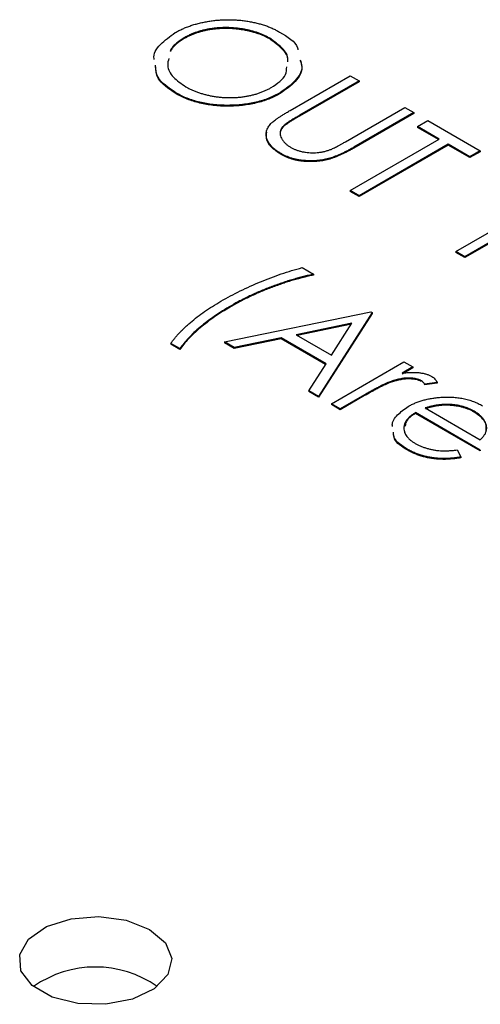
# Model space of a CAD drawing. Header units: millimetres. Extents: x 0 to 1576, y 0 to 1348.
# Tile 42 of 46: x 1381 to 1393, y 1129 to 1154. Entities that reach past the tile are written whole.
import ezdxf

# ---------------------------------------------------------------- set-up
doc = ezdxf.new("R2010")
doc.units = ezdxf.units.MM
doc.linetypes.add('SLD-Solid', pattern=[0])
doc.layers.add('SLD-0', color=179, linetype='SLD-Solid')

msp = doc.modelspace()

# ---------------------------------------------------------------- linework, layer by layer
at = {"layer": 'SLD-0', "color": 7, "linetype": 'SLD-Solid', "lineweight": 25}
for p, q in [((1385.162, 1153.095), (1385.162, 1153.074)), ((1387.293, 1153.085), (1387.293, 1153.065)), ((1387.802, 1151.285), (1389.297, 1152.148)), ((1389.297, 1152.148), (1389.519, 1152.02)), ((1389.519, 1152.02), (1388.036, 1151.164)), ((1389.519, 1151.999), (1388.036, 1151.143)), ((1389.519, 1152.02), (1389.519, 1151.999)), ((1384.954, 1151.725), (1384.954, 1151.704)), ((1387.553, 1151.728), (1387.553, 1151.707)), ((1389.178, 1150.505), (1390.661, 1151.361)), ((1390.661, 1151.361), (1390.883, 1151.232)), ((1388.036, 1151.164), (1388.036, 1151.143)), ((1390.883, 1151.232), (1389.388, 1150.37)), ((1390.883, 1151.212), (1389.388, 1150.349)), ((1390.883, 1151.232), (1390.883, 1151.212)), ((1387.717, 1150.968), (1387.717, 1150.948)), ((1390.978, 1150.884), (1391.232, 1151.031)), ((1391.518, 1150.573), (1390.978, 1150.884)), ((1390.978, 1150.884), (1390.978, 1150.864)), ((1391.5, 1150.563), (1390.978, 1150.864)), ((1391.232, 1151.031), (1392.533, 1150.28)), ((1389.297, 1149.291), (1391.518, 1150.573)), ((1389.388, 1150.37), (1389.388, 1150.349)), ((1391.74, 1150.445), (1389.519, 1149.163)), ((1391.74, 1150.424), (1389.519, 1149.142)), ((1392.279, 1150.133), (1391.74, 1150.445)), ((1391.74, 1150.445), (1391.74, 1150.424)), ((1392.279, 1150.113), (1391.74, 1150.424)), ((1387.576, 1150.211), (1387.576, 1150.19)), ((1392.533, 1150.28), (1392.279, 1150.133)), ((1392.533, 1150.259), (1392.279, 1150.113)), ((1392.279, 1150.133), (1392.279, 1150.113)), ((1392.533, 1150.28), (1392.533, 1150.259)), ((1389.519, 1149.163), (1389.297, 1149.291)), ((1389.297, 1149.291), (1389.297, 1149.27)), ((1389.519, 1149.142), (1389.297, 1149.27)), ((1389.519, 1149.163), (1389.519, 1149.142)), ((1391.93, 1147.771), (1394.151, 1149.053)), ((1394.627, 1149.071), (1392.152, 1147.642)), ((1394.627, 1149.05), (1392.152, 1147.622)), ((1391.93, 1147.771), (1391.93, 1147.75)), ((1392.152, 1147.642), (1391.93, 1147.771)), ((1392.152, 1147.622), (1391.93, 1147.75)), ((1392.152, 1147.642), (1392.152, 1147.622)), ((1388.098, 1147.372), (1388.383, 1147.207)), ((1388.383, 1147.207), (1388.383, 1147.186)), ((1386.162, 1145.522), (1389.811, 1146.272)), ((1386.332, 1146.425), (1386.332, 1146.405)), ((1389.843, 1146.254), (1388.51, 1144.166)), ((1389.843, 1146.233), (1388.51, 1144.145)), ((1389.811, 1146.272), (1389.843, 1146.254)), ((1389.843, 1146.254), (1389.843, 1146.233)), ((1389.342, 1145.986), (1387.949, 1145.699)), ((1389.327, 1145.962), (1387.975, 1145.684)), ((1388.833, 1145.189), (1389.342, 1145.986)), ((1385.052, 1145.357), (1384.83, 1145.485)), ((1384.83, 1145.485), (1384.83, 1145.464)), ((1385.052, 1145.336), (1384.83, 1145.464)), ((1386.405, 1145.382), (1386.162, 1145.522)), ((1386.162, 1145.522), (1386.162, 1145.501)), ((1386.405, 1145.361), (1386.162, 1145.501)), ((1387.574, 1145.622), (1386.405, 1145.382)), ((1387.574, 1145.602), (1386.405, 1145.361)), ((1388.696, 1144.975), (1387.574, 1145.622)), ((1387.574, 1145.622), (1387.574, 1145.602)), ((1388.686, 1144.959), (1387.574, 1145.602)), ((1387.949, 1145.699), (1388.833, 1145.189)), ((1385.052, 1145.357), (1385.052, 1145.336)), ((1386.405, 1145.382), (1386.405, 1145.361)), ((1388.269, 1144.305), (1388.696, 1144.975)), ((1388.828, 1143.983), (1390.636, 1145.027)), ((1390.636, 1145.027), (1390.858, 1144.899)), ((1390.858, 1144.899), (1390.592, 1144.745)), ((1390.858, 1144.878), (1390.592, 1144.724)), ((1390.858, 1144.899), (1390.858, 1144.878)), ((1390.318, 1144.541), (1390.318, 1144.52)), ((1391.067, 1144.558), (1391.067, 1144.538)), ((1391.463, 1144.515), (1391.148, 1144.474)), ((1391.463, 1144.494), (1391.148, 1144.454)), ((1391.463, 1144.515), (1391.463, 1144.494)), ((1388.51, 1144.166), (1388.269, 1144.305)), ((1388.269, 1144.305), (1388.269, 1144.285)), ((1388.51, 1144.145), (1388.269, 1144.285)), ((1391.148, 1144.474), (1391.148, 1144.454)), ((1388.51, 1144.166), (1388.51, 1144.145)), ((1389.657, 1144.206), (1389.05, 1143.855)), ((1389.657, 1144.185), (1389.05, 1143.834)), ((1389.657, 1144.206), (1389.657, 1144.185)), ((1389.05, 1143.855), (1388.828, 1143.983)), ((1388.828, 1143.983), (1388.828, 1143.962)), ((1389.05, 1143.834), (1388.828, 1143.962)), ((1389.05, 1143.855), (1389.05, 1143.834)), ((1392.54, 1142.829), (1390.922, 1143.763)), ((1390.922, 1143.763), (1390.922, 1143.742)), ((1392.54, 1142.808), (1390.922, 1143.742)), ((1391.167, 1143.878), (1392.54, 1143.085)), ((1391.752, 1143.967), (1391.752, 1143.946)), ((1392.388, 1143.796), (1392.388, 1143.775)), ((1390.721, 1142.853), (1390.721, 1142.833)), ((1391.962, 1142.833), (1392.055, 1142.659)), ((1392.54, 1142.829), (1392.54, 1142.808)), ((1392.055, 1142.659), (1392.055, 1142.638)), ((1381.732, 1130.968), (1382.344, 1131.164)), ((1382.344, 1131.164), (1383.037, 1131.22)), ((1383.037, 1131.22), (1383.719, 1131.128)), ((1383.719, 1131.128), (1384.296, 1130.899)), ((1381.285, 1130.657), (1381.732, 1130.968)), ((1384.296, 1130.899), (1384.692, 1130.566)), ((1381.063, 1130.274), (1381.285, 1130.657)), ((1384.692, 1130.566), (1384.852, 1130.173)), ((1381.095, 1129.87), (1381.063, 1130.274)), ((1384.852, 1130.173), (1384.756, 1129.772)), ((1381.378, 1129.5), (1381.095, 1129.87)), ((1384.756, 1129.772), (1384.415, 1129.419)), ((1381.873, 1129.214), (1381.378, 1129.5)), ((1384.415, 1129.419), (1383.876, 1129.161)), ((1382.513, 1129.051), (1381.873, 1129.214)), ((1383.213, 1129.033), (1382.513, 1129.051)), ((1383.876, 1129.161), (1383.213, 1129.033))]:
    msp.add_line(p, q, dxfattribs=at)
msp.add_arc((1382.949, 1127.28), 2.681, 54.9334, 125.0666, dxfattribs=at)
for points, knots in [([(1384.939, 1153.223), (1384.969, 1153.239), (1385.028, 1153.273), (1385.124, 1153.318), (1385.222, 1153.359), (1385.325, 1153.397), (1385.432, 1153.43), (1385.541, 1153.46), (1385.656, 1153.485), (1385.772, 1153.506), (1385.891, 1153.523), (1386.011, 1153.535), (1386.129, 1153.543), (1386.248, 1153.545), (1386.366, 1153.544), (1386.485, 1153.537), (1386.603, 1153.527), (1386.72, 1153.511), (1386.835, 1153.491), (1386.947, 1153.467), (1387.055, 1153.439), (1387.159, 1153.407), (1387.26, 1153.371), (1387.356, 1153.33), (1387.449, 1153.287), (1387.507, 1153.254), (1387.536, 1153.238)], [0, 0, 0, 0, 0.043209, 0.0858729, 0.12812, 0.170152, 0.2119176, 0.253753, 0.2960064, 0.3384434, 0.3810154, 0.4228205, 0.4640891, 0.5051258, 0.545975, 0.5869852, 0.6283386, 0.6700838, 0.7119916, 0.7530392, 0.7940494, 0.8348855, 0.8754983, 0.9165473, 0.9580038, 1, 1, 1, 1]), ([(1387.293, 1153.085), (1387.269, 1153.099), (1387.222, 1153.125), (1387.145, 1153.161), (1387.065, 1153.195), (1386.982, 1153.225), (1386.895, 1153.251), (1386.805, 1153.275), (1386.711, 1153.296), (1386.615, 1153.314), (1386.517, 1153.328), (1386.419, 1153.338), (1386.321, 1153.345), (1386.224, 1153.348), (1386.127, 1153.347), (1386.03, 1153.343), (1385.933, 1153.334), (1385.838, 1153.322), (1385.744, 1153.306), (1385.652, 1153.287), (1385.564, 1153.264), (1385.478, 1153.237), (1385.394, 1153.207), (1385.314, 1153.173), (1385.235, 1153.136), (1385.187, 1153.109), (1385.162, 1153.095)], [0, 0, 0, 0, 0.042023, 0.083645, 0.124984, 0.166247, 0.207702, 0.249631, 0.291742, 0.334743, 0.37746, 0.419556, 0.461044, 0.502096, 0.542891, 0.583801, 0.624864, 0.666225, 0.707399, 0.748557, 0.789655, 0.83074, 0.87207, 0.913993, 0.956498, 1, 1, 1, 1]), ([(1387.293, 1153.065), (1387.269, 1153.078), (1387.222, 1153.105), (1387.145, 1153.14), (1387.065, 1153.174), (1386.982, 1153.204), (1386.895, 1153.23), (1386.805, 1153.255), (1386.711, 1153.275), (1386.615, 1153.293), (1386.517, 1153.307), (1386.419, 1153.318), (1386.321, 1153.324), (1386.224, 1153.327), (1386.127, 1153.326), (1386.03, 1153.322), (1385.933, 1153.313), (1385.838, 1153.301), (1385.744, 1153.285), (1385.652, 1153.266), (1385.564, 1153.243), (1385.478, 1153.216), (1385.394, 1153.186), (1385.314, 1153.152), (1385.235, 1153.116), (1385.187, 1153.088), (1385.162, 1153.074)], [0, 0, 0, 0, 0.042023, 0.083645, 0.124984, 0.166247, 0.207702, 0.249631, 0.291742, 0.334743, 0.37746, 0.419556, 0.461044, 0.502096, 0.542891, 0.583801, 0.624864, 0.666225, 0.707399, 0.748557, 0.789655, 0.83074, 0.87207, 0.913993, 0.956498, 1, 1, 1, 1]), ([(1384.413, 1152.557), (1384.412, 1152.562), (1384.382, 1152.688), (1384.545, 1152.94), (1384.808, 1153.128), (1384.939, 1153.223)], [0, 0, 0, 0, 0.020937, 0.510378, 1, 1, 1, 1]), ([(1385.162, 1153.095), (1385.127, 1153.074), (1385.059, 1153.032), (1384.971, 1152.964), (1384.896, 1152.893), (1384.846, 1152.83), (1384.821, 1152.791), (1384.813, 1152.777)], [0, 0, 0, 0, 0.064504, 0.1268993, 0.1877465, 0.2481497, 0.28, 0.28, 0.28, 0.28]), ([(1385.162, 1153.074), (1385.127, 1153.053), (1385.059, 1153.012), (1384.971, 1152.943), (1384.896, 1152.872), (1384.846, 1152.809), (1384.821, 1152.77), (1384.813, 1152.756)], [0, 0, 0, 0, 0.064504, 0.1268993, 0.1877465, 0.2481497, 0.28, 0.28, 0.28, 0.28]), ([(1387.74, 1152.519), (1387.742, 1152.531), (1387.764, 1152.642), (1387.612, 1152.852), (1387.399, 1153.008), (1387.293, 1153.085)], [0, 0, 0, 0, 0.056006, 0.528176, 1, 1, 1, 1]), ([(1387.74, 1152.498), (1387.742, 1152.51), (1387.764, 1152.622), (1387.612, 1152.831), (1387.399, 1152.987), (1387.293, 1153.065)], [0, 0, 0, 0, 0.056006, 0.528176, 1, 1, 1, 1]), ([(1387.536, 1153.238), (1387.736, 1153.119), (1387.959, 1152.987), (1387.993, 1152.814), (1387.996, 1152.797)], [0, 0, 0, 0, 0.9010083, 1, 1, 1, 1]), ([(1384.78, 1152.582), (1384.764, 1152.522), (1384.72, 1152.363), (1384.868, 1152.105), (1385.089, 1151.953), (1385.199, 1151.876)], [0, 0, 0, 0, 0.23365, 0.61672, 1, 1, 1, 1]), ([(1384.954, 1151.725), (1384.773, 1151.847), (1384.475, 1152.048), (1384.454, 1152.308), (1384.446, 1152.411)], [0, 0, 0, 0, 0.606606, 1, 1, 1, 1]), ([(1384.954, 1151.704), (1384.773, 1151.826), (1384.475, 1152.027), (1384.454, 1152.287), (1384.446, 1152.39)], [0, 0, 0, 0, 0.606606, 1, 1, 1, 1]), ([(1387.331, 1151.856), (1387.48, 1151.957), (1387.707, 1152.109), (1387.713, 1152.306), (1387.715, 1152.373)], [0, 0, 0, 0, 0.658762, 1, 1, 1, 1]), ([(1388.054, 1152.548), (1388.072, 1152.493), (1388.129, 1152.317), (1387.96, 1152.012), (1387.689, 1151.822), (1387.553, 1151.728)], [0, 0, 0, 0, 0.1835821, 0.5915907, 1, 1, 1, 1]), ([(1388.054, 1152.527), (1388.072, 1152.472), (1388.129, 1152.296), (1387.96, 1151.991), (1387.689, 1151.802), (1387.553, 1151.707)], [0, 0, 0, 0, 0.183582, 0.591591, 1, 1, 1, 1]), ([(1385.199, 1151.876), (1385.223, 1151.862), (1385.273, 1151.835), (1385.352, 1151.797), (1385.433, 1151.762), (1385.518, 1151.731), (1385.606, 1151.703), (1385.696, 1151.678), (1385.789, 1151.657), (1385.885, 1151.638), (1385.982, 1151.624), (1386.079, 1151.613), (1386.177, 1151.607), (1386.273, 1151.603), (1386.37, 1151.604), (1386.466, 1151.608), (1386.562, 1151.617), (1386.657, 1151.629), (1386.751, 1151.645), (1386.842, 1151.665), (1386.931, 1151.688), (1387.017, 1151.714), (1387.1, 1151.745), (1387.18, 1151.778), (1387.258, 1151.815), (1387.306, 1151.842), (1387.331, 1151.856)], [0, 0, 0, 0, 0.043633, 0.086538, 0.129177, 0.171436, 0.213416, 0.255266, 0.297369, 0.339941, 0.382347, 0.423953, 0.464871, 0.505572, 0.546003, 0.586568, 0.627065, 0.668271, 0.709549, 0.750428, 0.791096, 0.832027, 0.873136, 0.914611, 0.956956, 1, 1, 1, 1]), ([(1387.553, 1151.728), (1387.507, 1151.702), (1387.417, 1151.653), (1387.27, 1151.589), (1387.117, 1151.535), (1386.957, 1151.49), (1386.79, 1151.455), (1386.616, 1151.431), (1386.436, 1151.416), (1386.252, 1151.411), (1386.068, 1151.415), (1385.888, 1151.43), (1385.715, 1151.454), (1385.548, 1151.489), (1385.388, 1151.532), (1385.236, 1151.587), (1385.089, 1151.65), (1384.999, 1151.7), (1384.954, 1151.725)], [0, 0, 0, 0, 0.065227, 0.128569, 0.19032, 0.251378, 0.312388, 0.373789, 0.436431, 0.500567, 0.564687, 0.627136, 0.688455, 0.749246, 0.810155, 0.871671, 0.934773, 1, 1, 1, 1]), ([(1387.553, 1151.707), (1387.507, 1151.682), (1387.417, 1151.632), (1387.27, 1151.569), (1387.117, 1151.514), (1386.957, 1151.469), (1386.79, 1151.435), (1386.616, 1151.41), (1386.436, 1151.395), (1386.252, 1151.39), (1386.068, 1151.394), (1385.888, 1151.409), (1385.715, 1151.433), (1385.548, 1151.468), (1385.388, 1151.512), (1385.236, 1151.566), (1385.089, 1151.63), (1384.999, 1151.679), (1384.954, 1151.704)], [0, 0, 0, 0, 0.065227, 0.128569, 0.19032, 0.251378, 0.312388, 0.373789, 0.436431, 0.500567, 0.564687, 0.627136, 0.688455, 0.749246, 0.810155, 0.871671, 0.934773, 1, 1, 1, 1]), ([(1387.324, 1150.959), (1387.334, 1150.969), (1387.355, 1150.99), (1387.393, 1151.022), (1387.441, 1151.057), (1387.496, 1151.097), (1387.561, 1151.139), (1387.633, 1151.185), (1387.714, 1151.234), (1387.772, 1151.268), (1387.802, 1151.285)], [0, 0, 0, 0, 0.07813, 0.169465, 0.274335, 0.39211, 0.523687, 0.668365, 0.827132, 1, 1, 1, 1]), ([(1388.036, 1151.164), (1388.015, 1151.152), (1387.975, 1151.129), (1387.919, 1151.096), (1387.87, 1151.066), (1387.826, 1151.04), (1387.79, 1151.017), (1387.759, 1150.998), (1387.735, 1150.982), (1387.722, 1150.973), (1387.717, 1150.968)], [0, 0, 0, 0, 0.191079, 0.362605, 0.516099, 0.650038, 0.765977, 0.862374, 0.940842, 1, 1, 1, 1]), ([(1388.036, 1151.143), (1388.015, 1151.131), (1387.975, 1151.108), (1387.919, 1151.075), (1387.87, 1151.046), (1387.826, 1151.02), (1387.79, 1150.997), (1387.759, 1150.977), (1387.735, 1150.962), (1387.722, 1150.952), (1387.717, 1150.948)], [0, 0, 0, 0, 0.191079, 0.362605, 0.516099, 0.650038, 0.765977, 0.862374, 0.940842, 1, 1, 1, 1]), ([(1387.576, 1150.211), (1387.553, 1150.225), (1387.507, 1150.253), (1387.444, 1150.296), (1387.39, 1150.341), (1387.341, 1150.386), (1387.301, 1150.433), (1387.267, 1150.481), (1387.241, 1150.53), (1387.221, 1150.58), (1387.208, 1150.63), (1387.203, 1150.679), (1387.205, 1150.728), (1387.215, 1150.776), (1387.231, 1150.823), (1387.255, 1150.869), (1387.286, 1150.915), (1387.311, 1150.944), (1387.324, 1150.959)], [0, 0, 0, 0, 0.0711745, 0.1396441, 0.2063172, 0.2713732, 0.3354181, 0.3980763, 0.4606079, 0.5229695, 0.5847157, 0.6448949, 0.7042906, 0.7629982, 0.8210874, 0.8801039, 0.9393885, 1, 1, 1, 1]), ([(1387.717, 1150.968), (1387.697, 1150.953), (1387.659, 1150.923), (1387.613, 1150.875), (1387.58, 1150.827), (1387.557, 1150.779), (1387.549, 1150.729), (1387.553, 1150.676), (1387.572, 1150.621), (1387.601, 1150.564), (1387.642, 1150.508), (1387.691, 1150.455), (1387.749, 1150.407), (1387.794, 1150.379), (1387.817, 1150.365)], [0, 0, 0, 0, 0.086315, 0.167766, 0.244433, 0.318135, 0.391884, 0.470068, 0.553904, 0.644339, 0.736875, 0.826168, 0.913679, 1, 1, 1, 1]), ([(1387.717, 1150.948), (1387.643, 1150.896), (1387.566, 1150.841), (1387.569, 1150.776), (1387.57, 1150.773)], [0, 0, 0, 0, 0.949324, 1, 1, 1, 1]), ([(1387.576, 1150.19), (1387.489, 1150.248), (1387.316, 1150.364), (1387.195, 1150.564), (1387.212, 1150.692), (1387.219, 1150.743)], [0, 0, 0, 0, 0.374323, 0.747942, 1, 1, 1, 1]), ([(1389.388, 1150.37), (1389.361, 1150.354), (1389.308, 1150.324), (1389.228, 1150.281), (1389.15, 1150.242), (1389.074, 1150.206), (1389, 1150.174), (1388.929, 1150.144), (1388.859, 1150.118), (1388.79, 1150.096), (1388.722, 1150.077), (1388.651, 1150.061), (1388.579, 1150.049), (1388.504, 1150.04), (1388.427, 1150.033), (1388.347, 1150.031), (1388.265, 1150.031), (1388.182, 1150.035), (1388.099, 1150.042), (1388.017, 1150.054), (1387.937, 1150.069), (1387.86, 1150.089), (1387.785, 1150.114), (1387.713, 1150.142), (1387.642, 1150.174), (1387.598, 1150.199), (1387.576, 1150.211)], [0, 0, 0, 0, 0.054858, 0.107059, 0.156978, 0.203992, 0.248492, 0.290483, 0.330489, 0.367886, 0.403858, 0.440009, 0.476295, 0.512792, 0.550485, 0.588381, 0.627645, 0.667979, 0.708433, 0.748602, 0.789088, 0.829461, 0.870371, 0.912214, 0.955547, 1, 1, 1, 1]), ([(1387.817, 1150.365), (1387.838, 1150.353), (1387.88, 1150.331), (1387.949, 1150.302), (1388.024, 1150.278), (1388.103, 1150.258), (1388.185, 1150.244), (1388.269, 1150.234), (1388.352, 1150.231), (1388.436, 1150.232), (1388.52, 1150.24), (1388.604, 1150.253), (1388.688, 1150.272), (1388.741, 1150.289), (1388.769, 1150.297)], [0, 0, 0, 0, 0.082891, 0.165303, 0.247762, 0.331528, 0.41528, 0.496366, 0.577151, 0.657783, 0.739322, 0.823793, 0.909476, 1, 1, 1, 1]), ([(1388.769, 1150.297), (1388.78, 1150.301), (1388.804, 1150.31), (1388.841, 1150.326), (1388.884, 1150.346), (1388.933, 1150.37), (1388.987, 1150.398), (1389.046, 1150.43), (1389.11, 1150.466), (1389.155, 1150.491), (1389.178, 1150.505)], [0, 0, 0, 0, 0.069835, 0.155621, 0.257802, 0.373811, 0.506402, 0.655564, 0.820079, 1, 1, 1, 1]), ([(1389.388, 1150.349), (1389.361, 1150.333), (1389.308, 1150.303), (1389.228, 1150.26), (1389.15, 1150.221), (1389.074, 1150.185), (1389, 1150.153), (1388.929, 1150.123), (1388.859, 1150.098), (1388.79, 1150.075), (1388.722, 1150.056), (1388.651, 1150.041), (1388.579, 1150.028), (1388.504, 1150.019), (1388.427, 1150.013), (1388.347, 1150.01), (1388.265, 1150.011), (1388.182, 1150.014), (1388.099, 1150.022), (1388.017, 1150.033), (1387.937, 1150.049), (1387.86, 1150.069), (1387.785, 1150.093), (1387.713, 1150.121), (1387.642, 1150.154), (1387.598, 1150.178), (1387.576, 1150.19)], [0, 0, 0, 0, 0.054858, 0.107059, 0.156978, 0.203992, 0.248492, 0.290483, 0.330489, 0.367886, 0.403858, 0.440009, 0.476295, 0.512792, 0.550485, 0.588381, 0.627645, 0.667979, 0.708433, 0.748602, 0.789088, 0.829461, 0.870371, 0.912214, 0.955547, 1, 1, 1, 1]), ([(1386.078, 1146.535), (1386.156, 1146.58), (1386.312, 1146.668), (1386.556, 1146.792), (1386.806, 1146.91), (1387.06, 1147.02), (1387.318, 1147.122), (1387.577, 1147.215), (1387.835, 1147.299), (1388.011, 1147.347), (1388.098, 1147.372)], [0, 0, 0, 0, 0.131664, 0.262136, 0.390776, 0.518632, 0.643982, 0.765918, 0.884434, 1, 1, 1, 1]), ([(1388.383, 1147.207), (1388.342, 1147.198), (1388.258, 1147.18), (1388.132, 1147.149), (1388.005, 1147.116), (1387.877, 1147.079), (1387.746, 1147.04), (1387.615, 1146.997), (1387.481, 1146.951), (1387.302, 1146.886), (1387.079, 1146.797), (1386.821, 1146.682), (1386.57, 1146.559), (1386.411, 1146.47), (1386.332, 1146.425)], [0, 0, 0, 0, 0.053473, 0.108577, 0.164847, 0.222508, 0.282149, 0.343289, 0.405779, 0.470211, 0.600937, 0.732284, 0.865466, 1, 1, 1, 1]), ([(1388.383, 1147.186), (1388.342, 1147.177), (1388.258, 1147.159), (1388.132, 1147.129), (1388.005, 1147.096), (1387.877, 1147.059), (1387.746, 1147.02), (1387.615, 1146.976), (1387.481, 1146.93), (1387.302, 1146.865), (1387.079, 1146.777), (1386.821, 1146.662), (1386.57, 1146.538), (1386.411, 1146.449), (1386.332, 1146.405)], [0, 0, 0, 0, 0.053473, 0.108577, 0.164847, 0.222508, 0.282149, 0.343289, 0.405779, 0.470211, 0.600937, 0.732284, 0.865466, 1, 1, 1, 1]), ([(1384.83, 1145.485), (1384.844, 1145.506), (1384.874, 1145.548), (1384.922, 1145.611), (1384.976, 1145.675), (1385.035, 1145.739), (1385.099, 1145.805), (1385.167, 1145.872), (1385.241, 1145.94), (1385.346, 1146.032), (1385.487, 1146.146), (1385.67, 1146.279), (1385.867, 1146.41), (1386.007, 1146.493), (1386.078, 1146.535)], [0, 0, 0, 0, 0.052353, 0.106112, 0.161517, 0.218727, 0.277481, 0.338119, 0.400299, 0.464438, 0.59532, 0.728174, 0.862962, 1, 1, 1, 1]), ([(1386.332, 1146.425), (1386.26, 1146.383), (1386.118, 1146.298), (1385.918, 1146.167), (1385.732, 1146.032), (1385.56, 1145.894), (1385.404, 1145.757), (1385.268, 1145.621), (1385.149, 1145.489), (1385.084, 1145.4), (1385.052, 1145.357)], [0, 0, 0, 0, 0.13593, 0.269938, 0.40172, 0.532154, 0.658374, 0.778135, 0.891986, 1, 1, 1, 1]), ([(1386.332, 1146.405), (1386.26, 1146.362), (1386.118, 1146.278), (1385.918, 1146.146), (1385.732, 1146.011), (1385.56, 1145.874), (1385.404, 1145.736), (1385.268, 1145.601), (1385.149, 1145.468), (1385.084, 1145.379), (1385.052, 1145.336)], [0, 0, 0, 0, 0.13593, 0.269938, 0.40172, 0.532154, 0.658374, 0.778135, 0.891986, 1, 1, 1, 1]), ([(1390.592, 1144.745), (1390.633, 1144.75), (1390.712, 1144.759), (1390.827, 1144.765), (1390.932, 1144.764), (1391.028, 1144.757), (1391.116, 1144.742), (1391.196, 1144.722), (1391.269, 1144.695), (1391.31, 1144.673), (1391.331, 1144.662)], [0, 0, 0, 0, 0.160059, 0.306112, 0.438367, 0.560541, 0.675317, 0.786114, 0.892842, 1, 1, 1, 1]), ([(1390.318, 1144.541), (1390.3, 1144.535), (1390.261, 1144.521), (1390.2, 1144.494), (1390.13, 1144.462), (1390.053, 1144.423), (1389.965, 1144.378), (1389.871, 1144.326), (1389.766, 1144.268), (1389.695, 1144.227), (1389.657, 1144.206)], [0, 0, 0, 0, 0.070855, 0.156938, 0.2586, 0.375891, 0.508166, 0.656238, 0.820177, 1, 1, 1, 1]), ([(1390.318, 1144.52), (1390.3, 1144.514), (1390.261, 1144.5), (1390.2, 1144.473), (1390.13, 1144.441), (1390.053, 1144.402), (1389.965, 1144.357), (1389.871, 1144.305), (1389.766, 1144.248), (1389.695, 1144.206), (1389.657, 1144.185)], [0, 0, 0, 0, 0.070855, 0.156938, 0.2586, 0.375891, 0.508166, 0.656238, 0.820177, 1, 1, 1, 1]), ([(1391.067, 1144.558), (1391.048, 1144.568), (1391.009, 1144.588), (1390.937, 1144.607), (1390.854, 1144.62), (1390.779, 1144.624), (1390.714, 1144.623), (1390.663, 1144.62), (1390.61, 1144.613), (1390.554, 1144.604), (1390.498, 1144.592), (1390.439, 1144.578), (1390.378, 1144.561), (1390.338, 1144.548), (1390.318, 1144.541)], [0, 0, 0, 0, 0.093807, 0.191338, 0.295191, 0.410312, 0.47193, 0.536425, 0.603119, 0.674118, 0.749332, 0.828283, 0.91204, 1, 1, 1, 1]), ([(1391.067, 1144.538), (1391.048, 1144.547), (1391.009, 1144.567), (1390.937, 1144.587), (1390.854, 1144.599), (1390.779, 1144.603), (1390.714, 1144.602), (1390.663, 1144.599), (1390.61, 1144.592), (1390.554, 1144.583), (1390.498, 1144.572), (1390.439, 1144.557), (1390.378, 1144.54), (1390.338, 1144.527), (1390.318, 1144.52)], [0, 0, 0, 0, 0.093807, 0.191338, 0.295191, 0.410312, 0.47193, 0.536425, 0.603119, 0.674118, 0.749332, 0.828283, 0.91204, 1, 1, 1, 1]), ([(1391.148, 1144.474), (1391.142, 1144.483), (1391.131, 1144.5), (1391.112, 1144.523), (1391.091, 1144.543), (1391.075, 1144.553), (1391.067, 1144.558)], [0, 0, 0, 0, 0.295139, 0.56023, 0.794983, 1, 1, 1, 1]), ([(1391.331, 1144.662), (1391.346, 1144.653), (1391.376, 1144.634), (1391.412, 1144.599), (1391.442, 1144.559), (1391.455, 1144.53), (1391.463, 1144.515)], [0, 0, 0, 0, 0.225278, 0.463523, 0.720324, 1, 1, 1, 1]), ([(1390.742, 1143.916), (1390.771, 1143.932), (1390.827, 1143.962), (1390.918, 1144.004), (1391.014, 1144.04), (1391.114, 1144.072), (1391.218, 1144.098), (1391.326, 1144.119), (1391.438, 1144.135), (1391.515, 1144.141), (1391.554, 1144.144)], [0, 0, 0, 0, 0.128045, 0.253768, 0.377428, 0.500551, 0.623296, 0.746578, 0.872348, 1, 1, 1, 1]), ([(1391.554, 1144.144), (1391.603, 1144.147), (1391.7, 1144.152), (1391.844, 1144.149), (1391.983, 1144.135), (1392.117, 1144.114), (1392.246, 1144.082), (1392.37, 1144.041), (1392.488, 1143.99), (1392.561, 1143.951), (1392.598, 1143.931)], [0, 0, 0, 0, 0.128835, 0.253589, 0.374643, 0.49534, 0.616325, 0.739759, 0.866842, 1, 1, 1, 1]), ([(1390.353, 1143.421), (1390.351, 1143.432), (1390.331, 1143.53), (1390.463, 1143.714), (1390.649, 1143.849), (1390.742, 1143.916)], [0, 0, 0, 0, 0.0630678, 0.5316031, 1, 1, 1, 1]), ([(1390.922, 1143.763), (1390.899, 1143.749), (1390.854, 1143.72), (1390.796, 1143.675), (1390.746, 1143.628), (1390.707, 1143.58), (1390.675, 1143.531), (1390.652, 1143.48), (1390.64, 1143.427), (1390.635, 1143.374), (1390.64, 1143.321), (1390.653, 1143.269), (1390.675, 1143.219), (1390.706, 1143.171), (1390.745, 1143.125), (1390.794, 1143.08), (1390.85, 1143.037), (1390.893, 1143.011), (1390.915, 1142.998)], [0, 0, 0, 0, 0.068385, 0.134476, 0.198391, 0.260753, 0.321829, 0.383037, 0.444653, 0.507398, 0.569825, 0.630778, 0.690929, 0.750945, 0.811049, 0.872331, 0.935004, 1, 1, 1, 1]), ([(1390.922, 1143.742), (1390.828, 1143.68), (1390.688, 1143.587), (1390.673, 1143.467), (1390.669, 1143.427)], [0, 0, 0, 0, 0.6687819, 1, 1, 1, 1]), ([(1391.752, 1143.967), (1391.73, 1143.968), (1391.684, 1143.969), (1391.615, 1143.966), (1391.544, 1143.961), (1391.472, 1143.951), (1391.398, 1143.938), (1391.322, 1143.921), (1391.244, 1143.901), (1391.193, 1143.886), (1391.167, 1143.878)], [0, 0, 0, 0, 0.109984, 0.22258, 0.3385, 0.458709, 0.585535, 0.717518, 0.854667, 1, 1, 1, 1]), ([(1391.752, 1143.946), (1391.73, 1143.947), (1391.684, 1143.948), (1391.615, 1143.945), (1391.544, 1143.94), (1391.472, 1143.93), (1391.398, 1143.917), (1391.322, 1143.901), (1391.244, 1143.881), (1391.193, 1143.865), (1391.167, 1143.857)], [0, 0, 0, 0, 0.109984, 0.22258, 0.3385, 0.458709, 0.585535, 0.717518, 0.854667, 1, 1, 1, 1]), ([(1392.388, 1143.796), (1392.365, 1143.809), (1392.32, 1143.833), (1392.248, 1143.866), (1392.172, 1143.894), (1392.094, 1143.918), (1392.013, 1143.937), (1391.929, 1143.952), (1391.841, 1143.962), (1391.782, 1143.965), (1391.752, 1143.967)], [0, 0, 0, 0, 0.131092, 0.2591413, 0.3841618, 0.505992, 0.6290981, 0.7506691, 0.8740389, 1, 1, 1, 1]), ([(1392.388, 1143.775), (1392.365, 1143.788), (1392.32, 1143.813), (1392.248, 1143.845), (1392.172, 1143.873), (1392.094, 1143.897), (1392.013, 1143.916), (1391.929, 1143.931), (1391.841, 1143.941), (1391.782, 1143.945), (1391.752, 1143.946)], [0, 0, 0, 0, 0.131092, 0.2591413, 0.3841618, 0.505992, 0.6290981, 0.7506691, 0.8740389, 1, 1, 1, 1]), ([(1392.54, 1143.085), (1392.561, 1143.107), (1392.602, 1143.149), (1392.648, 1143.213), (1392.681, 1143.275), (1392.698, 1143.335), (1392.702, 1143.394), (1392.692, 1143.454), (1392.67, 1143.515), (1392.635, 1143.577), (1392.591, 1143.637), (1392.533, 1143.694), (1392.467, 1143.748), (1392.414, 1143.78), (1392.388, 1143.796)], [0, 0, 0, 0, 0.0962401, 0.1852313, 0.2675005, 0.3444004, 0.4195949, 0.4968906, 0.5766379, 0.6602679, 0.7453866, 0.8300403, 0.9144742, 1, 1, 1, 1]), ([(1392.682, 1143.288), (1392.688, 1143.353), (1392.7, 1143.475), (1392.579, 1143.645), (1392.451, 1143.732), (1392.388, 1143.775)], [0, 0, 0, 0, 0.361695, 0.680848, 1, 1, 1, 1]), ([(1390.721, 1142.853), (1390.584, 1142.938), (1390.387, 1143.062), (1390.38, 1143.224), (1390.378, 1143.274)], [0, 0, 0, 0, 0.6922284, 1, 1, 1, 1]), ([(1390.721, 1142.833), (1390.584, 1142.918), (1390.387, 1143.041), (1390.38, 1143.203), (1390.378, 1143.253)], [0, 0, 0, 0, 0.6922284, 1, 1, 1, 1]), ([(1392.055, 1142.659), (1392.012, 1142.652), (1391.927, 1142.639), (1391.8, 1142.626), (1391.678, 1142.619), (1391.56, 1142.62), (1391.446, 1142.628), (1391.335, 1142.641), (1391.226, 1142.66), (1391.12, 1142.685), (1391.016, 1142.717), (1390.915, 1142.756), (1390.815, 1142.801), (1390.753, 1142.836), (1390.721, 1142.853)], [0, 0, 0, 0, 0.09337, 0.181661, 0.265874, 0.346355, 0.4246, 0.501903, 0.579992, 0.658443, 0.738672, 0.821894, 0.908801, 1, 1, 1, 1]), ([(1392.055, 1142.638), (1392.012, 1142.631), (1391.927, 1142.618), (1391.8, 1142.605), (1391.678, 1142.598), (1391.56, 1142.6), (1391.446, 1142.607), (1391.335, 1142.62), (1391.226, 1142.64), (1391.12, 1142.665), (1391.016, 1142.696), (1390.915, 1142.735), (1390.815, 1142.78), (1390.753, 1142.815), (1390.721, 1142.833)], [0, 0, 0, 0, 0.09337, 0.181661, 0.265874, 0.346355, 0.4246, 0.501903, 0.579992, 0.658443, 0.738672, 0.821894, 0.908801, 1, 1, 1, 1]), ([(1390.915, 1142.998), (1390.938, 1142.985), (1390.983, 1142.96), (1391.056, 1142.927), (1391.134, 1142.898), (1391.216, 1142.872), (1391.299, 1142.85), (1391.382, 1142.833), (1391.463, 1142.82), (1391.545, 1142.812), (1391.634, 1142.809), (1391.732, 1142.813), (1391.843, 1142.819), (1391.921, 1142.828), (1391.962, 1142.833)], [0, 0, 0, 0, 0.082592, 0.163879, 0.245659, 0.327726, 0.40861, 0.485749, 0.559169, 0.630268, 0.705306, 0.792065, 0.889796, 1, 1, 1, 1])]:
    msp.add_open_spline(points, degree=3, knots=knots, dxfattribs=at)

doc.saveas('drawing.dxf')
